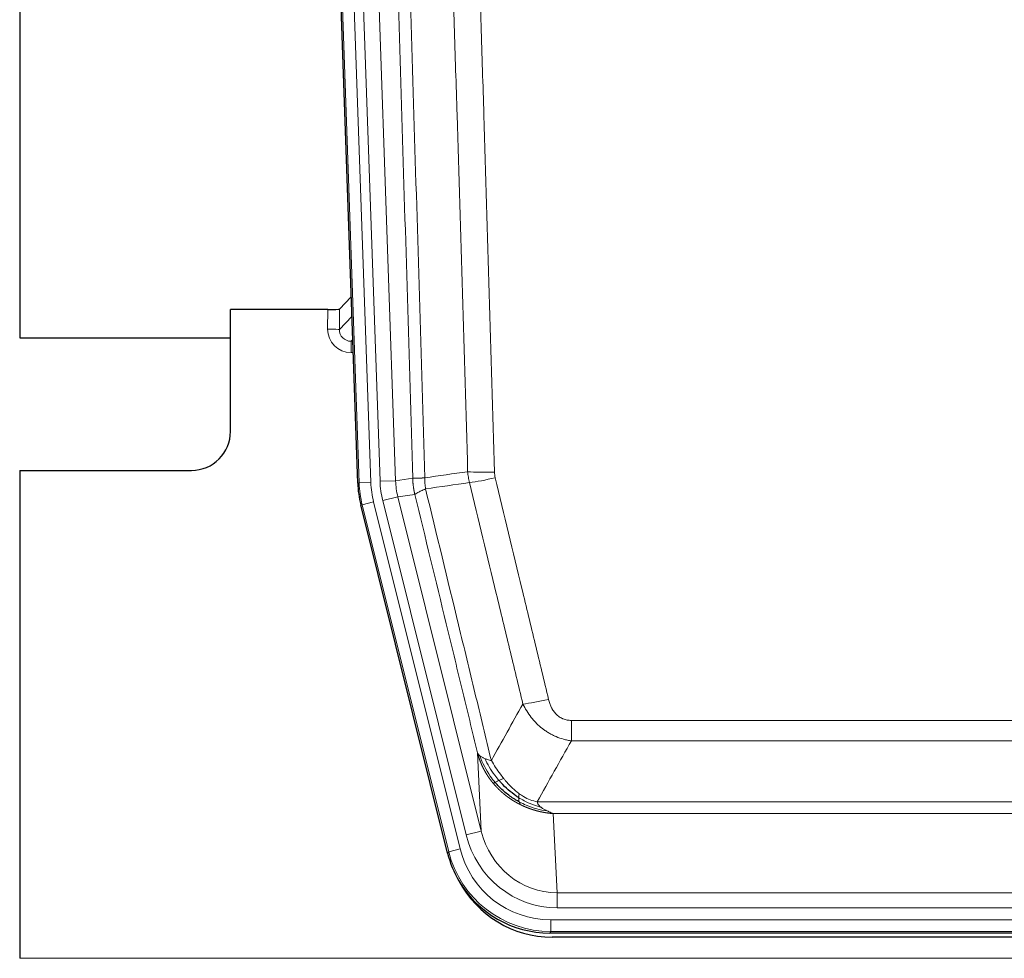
# Model space of a CAD drawing. Header units: inches. Extents: x 0 to 20790, y -12 to 14700.
# Tile 42 of 256: x 5078 to 5330, y 5106 to 5347. Entities that reach past the tile are written whole.
import ezdxf

# ---------------------------------------------------------------- set-up
doc = ezdxf.new("R2010")
doc.units = ezdxf.units.IN
doc.layers.add('1', color=7, linetype='Continuous', true_color=0xffffff)

msp = doc.modelspace()

# ---------------------------------------------------------------- linework, layer by layer
at = {"layer": '1', "color": 2, "linetype": 'Continuous', "lineweight": 25}
for p, q in [((5078.133, 5688.838), (5078.133, 5265.327)), ((5078.133, 5688.838), (5078.133, 5265.327)), ((5164.729, 5228.062), (5151.612, 5603.708)), ((5163.062, 5275.799), (5160.035, 5272.664)), ((5157.036, 5272.563), (5132.134, 5272.563)), ((5132.134, 5241.328), (5132.134, 5272.563)), ((5078.133, 5265.327), (5132.133, 5265.327)), ((5078.133, 5265.327), (5132.133, 5265.327)), ((5078.134, 5231.328), (5122.134, 5231.328)), ((5078.134, 5231.328), (5078.134, 5106.298)), ((5187.768, 5133.223), (5165.514, 5222.48)), ((5430.337, 5112.783), (5213.93, 5112.783)), ((5429.745, 5111.74), (5214.522, 5111.74))]:
    msp.add_line(p, q, dxfattribs=at)
at = {"layer": '1', "color": 110, "linetype": 'Continuous', "lineweight": 13}
for p, q in [((5165.103, 5228.115), (5151.992, 5603.558)), ((5154.986, 5603.662), (5168.097, 5228.219)), ((5157.378, 5602.72), (5170.444, 5228.549)), ((5161.37, 5602.86), (5174.436, 5228.689)), ((5157.026, 5267.516), (5157.036, 5272.563)), ((5160.035, 5272.664), (5160.024, 5267.434)), ((5160.024, 5267.434), (5163.238, 5270.762)), ((5163.444, 5264.868), (5163.017, 5264.426)), ((5163.017, 5264.426), (5163.017, 5261.506)), ((5163.017, 5264.426), (5163.46, 5264.426)), ((5163.017, 5261.506), (5163.562, 5261.506)), ((5174.436, 5228.689), (5178.813, 5229.304)), ((5164.729, 5228.062), (5165.103, 5228.115)), ((5168.097, 5228.219), (5165.103, 5228.115)), ((5170.444, 5228.549), (5174.436, 5228.689)), ((5171.142, 5223.588), (5175.017, 5224.554)), ((5179.369, 5225.166), (5175.017, 5224.554)), ((5175.017, 5224.554), (5196.369, 5138.916)), ((5165.887, 5222.533), (5165.514, 5222.48)), ((5168.794, 5223.258), (5165.887, 5222.533)), ((5188.061, 5133.598), (5165.887, 5222.533)), ((5168.794, 5223.258), (5190.968, 5134.323)), ((5192.494, 5137.95), (5171.142, 5223.588)), ((5219.462, 5167.271), (5424.805, 5167.271)), ((5219.462, 5162.029), (5219.462, 5167.271)), ((5424.805, 5162.029), (5219.462, 5162.029)), ((5196.369, 5138.916), (5195.412, 5158.971)), ((5210.731, 5146.411), (5433.536, 5146.411)), ((5214.844, 5143.381), (5215.812, 5123.102)), ((5429.424, 5143.381), (5214.844, 5143.381)), ((5192.494, 5137.95), (5196.369, 5138.916)), ((5187.768, 5133.223), (5188.061, 5133.598)), ((5190.968, 5134.323), (5188.061, 5133.598)), ((5215.812, 5123.102), (5428.455, 5123.102)), ((5215.812, 5119.238), (5215.812, 5123.102)), ((5428.455, 5119.238), (5215.812, 5119.238)), ((5214.223, 5113.158), (5214.223, 5116.154)), ((5214.223, 5116.154), (5430.044, 5116.154)), ((5214.223, 5113.158), (5213.93, 5112.783)), ((5430.044, 5113.158), (5214.223, 5113.158)), ((5078.134, 5106.298), (5566.134, 5106.298))]:
    msp.add_line(p, q, dxfattribs=at)
at = {"layer": '1', "color": 2, "linetype": 'Continuous', "lineweight": 25}
msp.add_arc((5122.134, 5241.328), 10, 270, 0, dxfattribs=at)
for centre, major_axis, ratio, start_param, end_param in [((5157.037, 5272.668), (-3, 0), 0.0349646, 1.5706703, 3.1078402), ((5191.75, 5229.014, 0), (26.774, 3.763), 0.9986144, 3.0370169, 3.2461684), ((5213.988, 5139.82, 0), (16.66, 21.323), 0.9977958, 2.4794378, 2.7643876), ((5214.548, 5138.757), (16.639, 21.297), 0.9990195, 2.7203481, 3.8043419), ((5213.988, 5139.82, 0), (16.66, 21.323), 0.9977958, 2.7643876, 3.8037475)]:
    msp.add_ellipse(centre, major_axis=major_axis, ratio=ratio, start_param=start_param, end_param=end_param, dxfattribs=at)
at = {"layer": '1', "color": 110, "linetype": 'Continuous', "lineweight": 13}
for centre, major_axis, ratio, start_param, end_param in [((5163.029, 5267.516), (-3.237, -5.067), 0.9977321, 5.2798208, 6.8506171), ((5157.026, 5267.437), (-3, 0.006), 0.0261769, 3.175273, 4.7124429), ((5163.029, 5267.437), (-1.726, -2.474), 0.9943829, 5.3201387, 6.890935), ((5199.767, 5232.008), (-9.996, -0.288), 0.1133347, 0.8101184, 1.5675278), ((5199.954, 5230.603), (-9.719, -2.353), 0.1107863, 0.7983441, 1.5439815), ((5192.115, 5229.065), (-26.766, -3.762), 0.9989218, 6.1786096, 6.387761), ((5192.115, 5229.065, 0), (23.799, 3.345), 0.9986144, 3.0370169, 3.2461684), ((5194.462, 5229.395, 0), (-23.799, -3.345), 0.9986144, 6.1786096, 6.387761), ((5194.462, 5229.395), (-19.844, -2.789), 0.9980617, 6.1786096, 6.387761), ((5213.615, 5174.028), (-9.722, -2.342), 0.1329353, 0.7958322, 1.5387903), ((5215.733, 5144.084), (1.001, -20.961), 0.9530564, 4.9157844, 6.2370968), ((5215.733, 5144.084, 0), (1.185, -24.82), 0.9658521, 4.9157844, 6.2370968), ((5214.275, 5140.187), (-16.651, -21.313), 0.9982842, 5.6210305, 6.9453401), ((5214.275, 5140.187, 0), (14.809, 18.954), 0.9977958, 2.4794378, 3.8037475)]:
    msp.add_ellipse(centre, major_axis=major_axis, ratio=ratio, start_param=start_param, end_param=end_param, dxfattribs=at)
for points, knots in [([(5178.813, 5229.304), (5178.368, 5244.714), (5177.462, 5275.559), (5176.055, 5321.901), (5175.085, 5352.844), (5174.531, 5370.264), (5174.469, 5372.2), (5174.345, 5376.071), (5174.159, 5381.879), (5173.723, 5395.433), (5173.344, 5407.054), (5173.026, 5416.74), (5172.962, 5418.678), (5172.835, 5422.552), (5172.643, 5428.365), (5172.192, 5441.926), (5171.802, 5453.551), (5171.016, 5476.8), (5169.953, 5507.798), (5168.312, 5554.295), (5167.188, 5585.294), (5166.618, 5600.793)], [0, 0, 0, 0, 0.125, 0.25, 0.375, 0.375, 0.390625, 0.390625, 0.40625, 0.4375, 0.5, 0.5, 0.515625, 0.515625, 0.53125, 0.5625, 0.625, 0.625, 0.75, 0.875, 1, 1, 1, 1]), ([(5169.673, 5602.268), (5170.245, 5586.713), (5171.372, 5555.604), (5173.017, 5508.939), (5174.084, 5477.829), (5174.872, 5454.496), (5175.263, 5442.83), (5175.715, 5429.219), (5175.907, 5423.386), (5176.035, 5419.497), (5176.099, 5417.553), (5176.418, 5407.831), (5176.798, 5396.168), (5177.236, 5382.565), (5177.422, 5376.736), (5177.546, 5372.851), (5177.608, 5370.908), (5178.164, 5353.425), (5179.137, 5322.369), (5180.548, 5275.858), (5181.456, 5244.901), (5181.902, 5229.434)], [0, 0, 0, 0, 0.125, 0.25, 0.375, 0.375, 0.4375, 0.46875, 0.484375, 0.484375, 0.5, 0.5, 0.5625, 0.59375, 0.609375, 0.609375, 0.625, 0.625, 0.75, 0.875, 1, 1, 1, 1]), ([(5192.899, 5230.989), (5192.461, 5246.208), (5191.569, 5276.67), (5190.647, 5307.18), (5189.944, 5330.08), (5189.708, 5337.716), (5189.232, 5352.995), (5188.992, 5360.637), (5188.265, 5383.572), (5187.773, 5398.87), (5187.149, 5417.999), (5187.024, 5421.825), (5186.772, 5429.477), (5186.393, 5440.955), (5186.01, 5452.433), (5185.239, 5475.39), (5184.195, 5505.999), (5182.585, 5551.913), (5181.483, 5582.524), (5180.925, 5597.829)], [0, 0, 0, 0, 0.125, 0.25, 0.25, 0.3125, 0.3125, 0.375, 0.375, 0.5, 0.5, 0.53125, 0.53125, 0.5625, 0.625, 0.625, 0.75, 0.875, 1, 1, 1, 1]), ([(5187.808, 5598.173), (5188.366, 5582.848), (5189.466, 5552.199), (5191.074, 5506.228), (5192.116, 5475.581), (5192.887, 5452.596), (5193.269, 5441.103), (5193.648, 5429.611), (5193.899, 5421.949), (5194.024, 5418.118), (5194.648, 5398.965), (5195.139, 5383.649), (5195.864, 5360.684), (5196.104, 5353.033), (5196.58, 5337.735), (5196.816, 5330.089), (5197.518, 5307.16), (5198.439, 5276.613), (5199.329, 5246.113), (5199.767, 5230.875)], [0, 0, 0, 0, 0.125, 0.25, 0.375, 0.375, 0.4375, 0.46875, 0.46875, 0.5, 0.5, 0.625, 0.625, 0.6875, 0.6875, 0.75, 0.75, 0.875, 1, 1, 1, 1]), ([(5178.813, 5229.304), (5178.814, 5229.304), (5178.816, 5229.304), (5178.819, 5229.303), (5178.822, 5229.303), (5178.826, 5229.303), (5178.829, 5229.302), (5178.833, 5229.302), (5178.838, 5229.302), (5178.842, 5229.301), (5178.847, 5229.301), (5178.852, 5229.301), (5178.858, 5229.301), (5178.863, 5229.3), (5178.869, 5229.3), (5178.875, 5229.3), (5178.882, 5229.3), (5178.888, 5229.3), (5178.895, 5229.299), (5178.902, 5229.299), (5178.909, 5229.299), (5178.917, 5229.299), (5178.925, 5229.299), (5178.933, 5229.298), (5178.941, 5229.298), (5178.95, 5229.298), (5178.959, 5229.298), (5178.968, 5229.298), (5178.977, 5229.298), (5178.987, 5229.298), (5178.997, 5229.297), (5179.007, 5229.297), (5179.017, 5229.297), (5179.028, 5229.297), (5179.039, 5229.297), (5179.05, 5229.297), (5179.061, 5229.297), (5179.073, 5229.297), (5179.085, 5229.297), (5179.097, 5229.297), (5179.109, 5229.297), (5179.122, 5229.297), (5179.135, 5229.297), (5179.148, 5229.297), (5179.161, 5229.297), (5179.175, 5229.297), (5179.189, 5229.297), (5179.203, 5229.297), (5179.217, 5229.297), (5179.232, 5229.297), (5179.247, 5229.297), (5179.262, 5229.298), (5179.277, 5229.298), (5179.293, 5229.298), (5179.308, 5229.298), (5179.324, 5229.298), (5179.341, 5229.298), (5179.357, 5229.298), (5179.374, 5229.299), (5179.391, 5229.299), (5179.408, 5229.299), (5179.426, 5229.299), (5179.443, 5229.3), (5179.461, 5229.3), (5179.479, 5229.3), (5179.498, 5229.3), (5179.517, 5229.301), (5179.535, 5229.301), (5179.555, 5229.301), (5179.574, 5229.302), (5179.594, 5229.302), (5179.613, 5229.303), (5179.633, 5229.303), (5179.654, 5229.303), (5179.674, 5229.304), (5179.695, 5229.304), (5179.722, 5229.305), (5179.756, 5229.306), (5179.797, 5229.307), (5179.838, 5229.308), (5179.881, 5229.309), (5179.924, 5229.31), (5179.968, 5229.312), (5180.013, 5229.313), (5180.059, 5229.315), (5180.105, 5229.317), (5180.152, 5229.319), (5180.2, 5229.321), (5180.249, 5229.323), (5180.298, 5229.325), (5180.348, 5229.328), (5180.399, 5229.33), (5180.451, 5229.333), (5180.503, 5229.336), (5180.556, 5229.339), (5180.61, 5229.342), (5180.665, 5229.345), (5180.72, 5229.348), (5180.776, 5229.351), (5180.833, 5229.355), (5180.891, 5229.359), (5180.949, 5229.362), (5181.008, 5229.366), (5181.067, 5229.37), (5181.128, 5229.374), (5181.189, 5229.379), (5181.25, 5229.383), (5181.312, 5229.388), (5181.375, 5229.392), (5181.439, 5229.397), (5181.503, 5229.402), (5181.568, 5229.407), (5181.634, 5229.412), (5181.7, 5229.418), (5181.767, 5229.423), (5181.834, 5229.429), (5181.88, 5229.432), (5181.902, 5229.434)], [0, 0, 0, 0, 0.0066687, 0.0133374, 0.0200061, 0.0266746, 0.0333432, 0.0400116, 0.0466801, 0.0533484, 0.0600168, 0.066685, 0.0733532, 0.0800214, 0.0866895, 0.0933575, 0.1000255, 0.1066935, 0.1133614, 0.1200292, 0.126697, 0.1333647, 0.1400324, 0.1467001, 0.1533676, 0.1600352, 0.1667026, 0.1733701, 0.1800374, 0.1867047, 0.193372, 0.2000392, 0.2067064, 0.2133735, 0.2200405, 0.2267075, 0.2333745, 0.2400414, 0.2467082, 0.253375, 0.2600418, 0.2667085, 0.2733751, 0.2800417, 0.2867082, 0.2933747, 0.3000412, 0.3067075, 0.3133739, 0.3200401, 0.3267064, 0.3333725, 0.3400387, 0.3467047, 0.3533708, 0.3600367, 0.3667026, 0.3733685, 0.3800343, 0.3867001, 0.3933658, 0.4000315, 0.4066971, 0.4133626, 0.4200281, 0.4266936, 0.433359, 0.4400243, 0.4466896, 0.4533549, 0.4600201, 0.4666852, 0.4733503, 0.4800154, 0.4866804, 0.4933453, 0.5000102, 0.5125098, 0.5250093, 0.5375088, 0.5500082, 0.5625077, 0.5750071, 0.5875066, 0.600006, 0.6125054, 0.6250049, 0.6375043, 0.6500037, 0.6625032, 0.6750026, 0.6875021, 0.7000016, 0.7125011, 0.7250006, 0.7375001, 0.7499997, 0.7624993, 0.7749989, 0.7874985, 0.7999982, 0.812498, 0.8249977, 0.8374975, 0.8499974, 0.8624973, 0.8749972, 0.8874972, 0.8999973, 0.9124974, 0.9249976, 0.9374978, 0.9499981, 0.9624985, 0.9749989, 0.9874994, 1, 1, 1, 1]), ([(5179.369, 5225.166), (5179.364, 5225.186), (5179.354, 5225.229), (5179.339, 5225.293), (5179.324, 5225.358), (5179.308, 5225.425), (5179.293, 5225.493), (5179.278, 5225.562), (5179.262, 5225.632), (5179.247, 5225.704), (5179.232, 5225.777), (5179.216, 5225.851), (5179.201, 5225.927), (5179.185, 5226.004), (5179.17, 5226.082), (5179.155, 5226.162), (5179.14, 5226.243), (5179.125, 5226.325), (5179.11, 5226.408), (5179.095, 5226.493), (5179.081, 5226.579), (5179.066, 5226.666), (5179.052, 5226.755), (5179.038, 5226.845), (5179.024, 5226.936), (5179.01, 5227.029), (5178.997, 5227.123), (5178.976, 5227.274), (5178.95, 5227.476), (5178.922, 5227.722), (5178.898, 5227.952), (5178.879, 5228.163), (5178.863, 5228.356), (5178.85, 5228.532), (5178.84, 5228.689), (5178.832, 5228.829), (5178.826, 5228.95), (5178.822, 5229.053), (5178.818, 5229.138), (5178.816, 5229.205), (5178.814, 5229.254), (5178.813, 5229.285), (5178.813, 5229.3), (5178.813, 5229.304)], [0, 0, 0, 0, 0.0155037, 0.0313049, 0.0474035, 0.0637997, 0.0804935, 0.097485, 0.1147743, 0.1323613, 0.1502462, 0.1684289, 0.1869096, 0.2056883, 0.224765, 0.2441397, 0.2638126, 0.2837835, 0.3040527, 0.32462, 0.3454856, 0.3666494, 0.3881116, 0.409872, 0.4319308, 0.454288, 0.4769435, 0.4998975, 0.5635611, 0.6228928, 0.6778927, 0.7285606, 0.7748966, 0.8169007, 0.8545729, 0.8879131, 0.9169214, 0.9415977, 0.9619421, 0.9779545, 0.989635, 0.9969835, 1, 1, 1, 1]), ([(5182.114, 5226.6), (5182.039, 5227.066), (5181.997, 5227.536), (5181.939, 5228.481), (5181.923, 5228.957), (5181.902, 5229.434)], [0, 0, 0, 0, 0.5, 0.5, 1, 1, 1, 1]), ([(5199.954, 5229.463), (5199.898, 5229.695), (5199.855, 5229.929), (5199.792, 5230.399), (5199.774, 5230.636), (5199.767, 5230.875)], [0, 0, 0, 0, 0.5, 0.5, 1, 1, 1, 1]), ([(5199.954, 5229.463), (5202.24, 5219.985), (5204.521, 5210.512), (5207.936, 5196.311), (5209.074, 5191.579), (5211.346, 5182.118), (5212.481, 5177.389), (5213.615, 5172.661)], [0, 0, 0, 0, 0.5, 0.5, 0.75, 0.75, 1, 1, 1, 1]), ([(5207.035, 5171.466), (5205.9, 5176.187), (5204.763, 5180.91), (5202.488, 5190.358), (5201.349, 5195.083), (5197.93, 5209.265), (5195.646, 5218.724), (5193.358, 5228.189)], [0, 0, 0, 0, 0.25, 0.25, 0.5, 0.5, 1, 1, 1, 1]), ([(5179.369, 5225.166), (5179.391, 5225.217), (5179.468, 5225.283), (5179.732, 5225.45), (5179.918, 5225.55), (5180.389, 5225.787), (5180.674, 5225.923), (5181.333, 5226.234), (5181.706, 5226.408), (5182.114, 5226.6)], [0, 0, 0, 0, 0.25, 0.25, 0.5, 0.5, 0.75, 0.75, 1, 1, 1, 1]), ([(5195.412, 5158.971), (5194.081, 5164.479), (5192.749, 5169.989), (5190.081, 5181.013), (5188.745, 5186.528), (5184.735, 5203.077), (5182.055, 5214.117), (5179.369, 5225.166)], [0, 0, 0, 0, 0.25, 0.25, 0.5, 0.5, 1, 1, 1, 1]), ([(5182.114, 5226.6), (5184.937, 5214.975), (5187.752, 5203.359), (5191.966, 5185.948), (5193.369, 5180.146), (5196.171, 5168.548), (5197.57, 5162.752), (5198.968, 5156.957)], [0, 0, 0, 0, 0.5, 0.5, 0.75, 0.75, 1, 1, 1, 1]), ([(5219.462, 5162.029), (5219.128, 5162.078), (5218.794, 5162.137), (5218.131, 5162.276), (5217.803, 5162.356), (5216.827, 5162.626), (5216.19, 5162.848), (5215.487, 5163.145), (5215.409, 5163.179), (5215.254, 5163.248), (5215.176, 5163.283), (5214.945, 5163.39), (5214.792, 5163.463), (5214.337, 5163.692), (5213.742, 5164.015), (5213.17, 5164.377), (5212.748, 5164.662), (5212.54, 5164.808), (5212.334, 5164.96), (5212.198, 5165.062), (5212.13, 5165.114), (5211.525, 5165.583), (5211.017, 5166.031), (5210.297, 5166.748), (5210.065, 5166.994), (5209.726, 5167.374), (5209.615, 5167.503), (5209.397, 5167.763), (5209.289, 5167.895), (5208.762, 5168.562), (5208.374, 5169.117), (5207.659, 5170.263), (5207.333, 5170.856), (5207.035, 5171.466)], [0, 0, 0, 0, 0.0625, 0.0625, 0.125, 0.125, 0.25, 0.25, 0.265625, 0.265625, 0.28125, 0.28125, 0.3125, 0.3125, 0.375, 0.4375, 0.4375, 0.46875, 0.484375, 0.484375, 0.5, 0.5, 0.625, 0.625, 0.6875, 0.6875, 0.71875, 0.71875, 0.75, 0.75, 0.875, 0.875, 1, 1, 1, 1]), ([(5219.462, 5167.271), (5219.28, 5167.271), (5219.097, 5167.278), (5218.734, 5167.31), (5218.554, 5167.334), (5218.198, 5167.399), (5218.023, 5167.44), (5217.676, 5167.54), (5217.505, 5167.599), (5217.294, 5167.684), (5217.252, 5167.702), (5217.169, 5167.738), (5217.044, 5167.795), (5216.923, 5167.856), (5216.684, 5167.983), (5216.376, 5168.169), (5216.089, 5168.387), (5215.916, 5168.532), (5215.881, 5168.561), (5215.813, 5168.621), (5215.78, 5168.652), (5215.68, 5168.744), (5215.615, 5168.808), (5215.425, 5169.001), (5215.306, 5169.135), (5215.079, 5169.412), (5214.972, 5169.556), (5214.769, 5169.851), (5214.674, 5170.003), (5214.561, 5170.198), (5214.539, 5170.237), (5214.495, 5170.316), (5214.473, 5170.356), (5214.409, 5170.475), (5214.368, 5170.556), (5214.25, 5170.798), (5214.176, 5170.961), (5214.039, 5171.292), (5213.976, 5171.46), (5213.799, 5171.966), (5213.699, 5172.311), (5213.615, 5172.661)], [0, 0, 0, 0, 0.0625, 0.0625, 0.125, 0.125, 0.1875, 0.1875, 0.25, 0.25, 0.265625, 0.265625, 0.28125, 0.3125, 0.3125, 0.375, 0.4375, 0.4375, 0.453125, 0.453125, 0.46875, 0.46875, 0.5, 0.5, 0.5625, 0.5625, 0.625, 0.625, 0.6875, 0.6875, 0.703125, 0.703125, 0.71875, 0.71875, 0.75, 0.75, 0.8125, 0.8125, 0.875, 0.875, 1, 1, 1, 1]), ([(5199.443, 5151.145), (5199.432, 5151.159), (5199.409, 5151.186), (5199.374, 5151.229), (5199.338, 5151.272), (5199.302, 5151.316), (5199.266, 5151.36), (5199.23, 5151.405), (5199.193, 5151.451), (5199.155, 5151.498), (5199.118, 5151.545), (5199.08, 5151.594), (5199.041, 5151.642), (5199.002, 5151.692), (5198.963, 5151.743), (5198.924, 5151.794), (5198.884, 5151.846), (5198.844, 5151.899), (5198.803, 5151.952), (5198.763, 5152.006), (5198.722, 5152.061), (5198.68, 5152.117), (5198.639, 5152.174), (5198.597, 5152.232), (5198.555, 5152.29), (5198.512, 5152.349), (5198.47, 5152.409), (5198.427, 5152.469), (5198.383, 5152.531), (5198.34, 5152.593), (5198.296, 5152.657), (5198.252, 5152.721), (5198.208, 5152.785), (5198.164, 5152.851), (5198.12, 5152.918), (5198.075, 5152.985), (5198.03, 5153.053), (5197.985, 5153.122), (5197.94, 5153.192), (5197.895, 5153.263), (5197.849, 5153.335), (5197.804, 5153.407), (5197.758, 5153.481), (5197.713, 5153.555), (5197.667, 5153.63), (5197.621, 5153.707), (5197.575, 5153.784), (5197.529, 5153.861), (5197.483, 5153.94), (5197.436, 5154.02), (5197.39, 5154.101), (5197.344, 5154.182), (5197.298, 5154.265), (5197.251, 5154.348), (5197.205, 5154.432), (5197.159, 5154.517), (5197.113, 5154.604), (5197.067, 5154.691), (5197.021, 5154.779), (5196.975, 5154.868), (5196.929, 5154.958), (5196.883, 5155.048), (5196.837, 5155.14), (5196.792, 5155.233), (5196.746, 5155.327), (5196.701, 5155.421), (5196.656, 5155.517), (5196.611, 5155.614), (5196.566, 5155.711), (5196.521, 5155.81), (5196.477, 5155.909), (5196.433, 5156.01), (5196.389, 5156.112), (5196.345, 5156.214), (5196.302, 5156.317), (5196.259, 5156.422), (5196.216, 5156.527), (5196.173, 5156.634), (5196.131, 5156.741), (5196.089, 5156.85), (5196.048, 5156.959), (5196.007, 5157.069), (5195.966, 5157.181), (5195.926, 5157.293), (5195.886, 5157.407), (5195.846, 5157.521), (5195.807, 5157.636), (5195.769, 5157.753), (5195.73, 5157.87), (5195.693, 5157.988), (5195.656, 5158.108), (5195.619, 5158.228), (5195.583, 5158.35), (5195.548, 5158.472), (5195.513, 5158.595), (5195.478, 5158.72), (5195.445, 5158.845), (5195.423, 5158.929), (5195.412, 5158.971)], [0, 0, 0, 0, 0.0060657, 0.012223, 0.0184718, 0.0248123, 0.0312443, 0.0377679, 0.0443831, 0.0510899, 0.0578883, 0.0647782, 0.0717598, 0.0788329, 0.0859977, 0.093254, 0.1006019, 0.1080414, 0.1155725, 0.1231952, 0.1309095, 0.1387154, 0.1466129, 0.1546019, 0.1626826, 0.1708549, 0.1791188, 0.1874742, 0.1959213, 0.20446, 0.2130903, 0.2218121, 0.2306256, 0.2395307, 0.2485274, 0.2576156, 0.2667955, 0.276067, 0.2854301, 0.2948848, 0.3044311, 0.314069, 0.3237985, 0.3336196, 0.3435324, 0.3535367, 0.3636326, 0.3738202, 0.3840993, 0.3944701, 0.4049324, 0.4154864, 0.426132, 0.4368691, 0.4476979, 0.4586183, 0.4696303, 0.480734, 0.4919292, 0.503216, 0.5145945, 0.5260645, 0.5376262, 0.5492795, 0.5610244, 0.5728609, 0.584789, 0.5968087, 0.60892, 0.621123, 0.6334175, 0.6458037, 0.6582815, 0.6708509, 0.6835119, 0.6962645, 0.7091087, 0.7220445, 0.735072, 0.748191, 0.7614017, 0.774704, 0.7880979, 0.8015834, 0.8151605, 0.8288293, 0.8425896, 0.8564416, 0.8703852, 0.8844204, 0.8985472, 0.9127656, 0.9270756, 0.9414773, 0.9559705, 0.9705554, 0.9852319, 1, 1, 1, 1]), ([(5195.412, 5158.971), (5195.469, 5158.828), (5195.551, 5158.691), (5195.764, 5158.43), (5195.896, 5158.306), (5196.051, 5158.188)], [0, 0, 0, 0, 0.5, 0.5, 1, 1, 1, 1]), ([(5199.934, 5151.375), (5199.499, 5151.885), (5199.089, 5152.415), (5197.559, 5154.597), (5196.663, 5156.376), (5196.051, 5158.188)], [0, 0, 0, 0, 0.25, 0.25, 1, 1, 1, 1]), ([(5196.051, 5158.188), (5196.207, 5158.063), (5196.387, 5157.944), (5196.791, 5157.72), (5197.016, 5157.615), (5197.261, 5157.517)], [0, 0, 0, 0, 0.5, 0.5, 1, 1, 1, 1]), ([(5200.919, 5151.902), (5200.548, 5152.333), (5200.191, 5152.778), (5198.831, 5154.597), (5197.96, 5156.051), (5197.261, 5157.517)], [0, 0, 0, 0, 0.25, 0.25, 1, 1, 1, 1]), ([(5197.261, 5157.517), (5197.507, 5157.41), (5197.774, 5157.31), (5198.344, 5157.124), (5198.648, 5157.037), (5198.968, 5156.957)], [0, 0, 0, 0, 0.5, 0.5, 1, 1, 1, 1]), ([(5202.144, 5152.351), (5201.845, 5152.721), (5201.554, 5153.098), (5200.428, 5154.628), (5199.661, 5155.817), (5198.968, 5156.957)], [0, 0, 0, 0, 0.25, 0.25, 1, 1, 1, 1]), ([(5199.443, 5151.145), (5199.479, 5151.151), (5199.522, 5151.165), (5199.627, 5151.211), (5199.69, 5151.242), (5199.816, 5151.31), (5199.872, 5151.34), (5199.934, 5151.375)], [0, 0, 0, 0, 0.375, 0.375, 0.75, 0.75, 1, 1, 1, 1]), ([(5206.446, 5145.662), (5206.424, 5145.673), (5206.38, 5145.695), (5206.314, 5145.728), (5206.248, 5145.761), (5206.182, 5145.794), (5206.116, 5145.828), (5206.05, 5145.862), (5205.984, 5145.897), (5205.918, 5145.931), (5205.851, 5145.966), (5205.785, 5146.002), (5205.718, 5146.038), (5205.652, 5146.074), (5205.585, 5146.11), (5205.519, 5146.147), (5205.452, 5146.184), (5205.385, 5146.221), (5205.319, 5146.259), (5205.252, 5146.297), (5205.185, 5146.335), (5205.118, 5146.374), (5205.051, 5146.413), (5204.984, 5146.452), (5204.918, 5146.492), (5204.851, 5146.532), (5204.784, 5146.572), (5204.717, 5146.613), (5204.65, 5146.654), (5204.582, 5146.695), (5204.515, 5146.737), (5204.448, 5146.779), (5204.381, 5146.821), (5204.314, 5146.864), (5204.247, 5146.907), (5204.18, 5146.95), (5204.113, 5146.994), (5204.046, 5147.038), (5203.979, 5147.083), (5203.912, 5147.128), (5203.844, 5147.173), (5203.777, 5147.218), (5203.71, 5147.264), (5203.643, 5147.311), (5203.576, 5147.357), (5203.509, 5147.404), (5203.442, 5147.452), (5203.375, 5147.499), (5203.308, 5147.548), (5203.241, 5147.596), (5203.174, 5147.645), (5203.108, 5147.694), (5203.041, 5147.744), (5202.974, 5147.794), (5202.907, 5147.844), (5202.84, 5147.895), (5202.774, 5147.946), (5202.707, 5147.997), (5202.641, 5148.049), (5202.574, 5148.101), (5202.508, 5148.154), (5202.441, 5148.207), (5202.375, 5148.26), (5202.309, 5148.314), (5202.243, 5148.368), (5202.177, 5148.423), (5202.11, 5148.478), (5202.045, 5148.533), (5201.979, 5148.589), (5201.913, 5148.645), (5201.847, 5148.701), (5201.782, 5148.758), (5201.716, 5148.815), (5201.651, 5148.873), (5201.585, 5148.931), (5201.52, 5148.99), (5201.455, 5149.048), (5201.39, 5149.108), (5201.325, 5149.167), (5201.26, 5149.227), (5201.195, 5149.288), (5201.131, 5149.349), (5201.066, 5149.41), (5201.002, 5149.472), (5200.938, 5149.534), (5200.874, 5149.596), (5200.81, 5149.659), (5200.746, 5149.722), (5200.682, 5149.786), (5200.619, 5149.85), (5200.555, 5149.914), (5200.492, 5149.979), (5200.429, 5150.044), (5200.366, 5150.11), (5200.303, 5150.176), (5200.241, 5150.243), (5200.178, 5150.31), (5200.116, 5150.377), (5200.054, 5150.445), (5199.992, 5150.513), (5199.93, 5150.581), (5199.869, 5150.65), (5199.807, 5150.72), (5199.746, 5150.79), (5199.685, 5150.86), (5199.624, 5150.93), (5199.564, 5151.001), (5199.503, 5151.073), (5199.463, 5151.121), (5199.443, 5151.145)], [0, 0, 0, 0, 0.0082024, 0.0164263, 0.0246716, 0.0329384, 0.0412265, 0.0495362, 0.0578672, 0.0662198, 0.0745938, 0.0829892, 0.0914062, 0.0998446, 0.1083045, 0.1167859, 0.1252887, 0.1338131, 0.1423589, 0.1509263, 0.1595151, 0.1681255, 0.1767574, 0.1854108, 0.1940858, 0.2027822, 0.2115002, 0.2202398, 0.2290008, 0.2377835, 0.2465876, 0.2554134, 0.2642606, 0.2731295, 0.2820199, 0.2909319, 0.2998654, 0.3088206, 0.3177973, 0.3267956, 0.3358154, 0.3448569, 0.35392, 0.3630047, 0.3721109, 0.3812388, 0.3903883, 0.3995594, 0.4087522, 0.4179665, 0.4272025, 0.4364601, 0.4457393, 0.4550402, 0.4643627, 0.4737069, 0.4830727, 0.4924601, 0.5018692, 0.5113, 0.5207524, 0.5302265, 0.5397222, 0.5492397, 0.5587788, 0.5683395, 0.577922, 0.5875261, 0.5971519, 0.6067994, 0.6164686, 0.6261595, 0.6358721, 0.6456064, 0.6553624, 0.6651401, 0.6749395, 0.6847606, 0.6946034, 0.704468, 0.7143542, 0.7242622, 0.734192, 0.7441434, 0.7541166, 0.7641115, 0.7741282, 0.7841666, 0.7942268, 0.8043087, 0.8144123, 0.8245377, 0.8346848, 0.8448538, 0.8550444, 0.8652568, 0.875491, 0.885747, 0.8960247, 0.9063242, 0.9166455, 0.9269886, 0.9373534, 0.9477401, 0.9581485, 0.9685787, 0.9790306, 0.9895044, 1, 1, 1, 1]), ([(5199.934, 5151.375), (5199.964, 5151.392), (5199.997, 5151.41), (5200.131, 5151.485), (5200.244, 5151.548), (5200.494, 5151.683), (5200.63, 5151.756), (5200.821, 5151.853), (5200.87, 5151.878), (5200.919, 5151.902)], [0, 0, 0, 0, 0.125, 0.125, 0.5, 0.5, 0.875, 0.875, 1, 1, 1, 1]), ([(5200.919, 5151.902), (5201.018, 5151.95), (5201.119, 5151.998), (5201.376, 5152.112), (5201.534, 5152.176), (5201.844, 5152.282), (5201.998, 5152.325), (5202.144, 5152.351)], [0, 0, 0, 0, 0.25, 0.25, 0.625, 0.625, 1, 1, 1, 1]), ([(5206.113, 5148.472), (5205.933, 5148.603), (5205.754, 5148.738), (5205.047, 5149.297), (5204.532, 5149.756), (5203.538, 5150.737), (5203.059, 5151.259), (5202.445, 5151.982), (5202.293, 5152.165), (5202.144, 5152.351)], [0, 0, 0, 0, 0.125, 0.125, 0.5, 0.5, 0.875, 0.875, 1, 1, 1, 1]), ([(5205.963, 5147.49), (5205.961, 5147.588), (5205.963, 5147.685), (5205.976, 5147.92), (5205.992, 5148.054), (5206.04, 5148.29), (5206.073, 5148.393), (5206.113, 5148.472)], [0, 0, 0, 0, 0.25, 0.25, 0.625, 0.625, 1, 1, 1, 1]), ([(5210.731, 5146.411), (5209.511, 5146.624), (5208.334, 5147.089), (5206.841, 5147.969), (5206.473, 5148.211), (5206.113, 5148.472)], [0, 0, 0, 0, 0.75, 0.75, 1, 1, 1, 1]), ([(5206.131, 5146.374), (5206.119, 5146.415), (5206.108, 5146.456), (5206.063, 5146.625), (5206.034, 5146.761), (5205.99, 5147.046), (5205.975, 5147.194), (5205.965, 5147.392), (5205.964, 5147.441), (5205.963, 5147.49)], [0, 0, 0, 0, 0.125, 0.125, 0.5, 0.5, 0.875, 0.875, 1, 1, 1, 1]), ([(5211.602, 5145.072), (5210.191, 5145.393), (5208.755, 5145.933), (5206.884, 5146.927), (5206.42, 5147.198), (5205.963, 5147.49)], [0, 0, 0, 0, 0.75, 0.75, 1, 1, 1, 1]), ([(5206.446, 5145.662), (5206.413, 5145.721), (5206.374, 5145.79), (5206.292, 5145.951), (5206.249, 5146.044), (5206.182, 5146.219), (5206.156, 5146.294), (5206.131, 5146.374)], [0, 0, 0, 0, 0.375, 0.375, 0.75, 0.75, 1, 1, 1, 1]), ([(5213.273, 5144.072), (5211.5, 5144.295), (5209.671, 5144.778), (5207.297, 5145.783), (5206.709, 5146.064), (5206.131, 5146.374)], [0, 0, 0, 0, 0.75, 0.75, 1, 1, 1, 1]), ([(5211.602, 5145.072), (5211.483, 5145.169), (5211.373, 5145.269), (5211.125, 5145.528), (5211, 5145.692), (5210.813, 5146.037), (5210.752, 5146.219), (5210.731, 5146.411)], [0, 0, 0, 0, 0.25, 0.25, 0.625, 0.625, 1, 1, 1, 1]), ([(5214.844, 5143.381), (5214.822, 5143.382), (5214.777, 5143.386), (5214.711, 5143.391), (5214.644, 5143.397), (5214.578, 5143.402), (5214.511, 5143.408), (5214.444, 5143.414), (5214.377, 5143.421), (5214.31, 5143.427), (5214.243, 5143.434), (5214.176, 5143.441), (5214.108, 5143.448), (5214.041, 5143.455), (5213.973, 5143.463), (5213.905, 5143.471), (5213.838, 5143.479), (5213.77, 5143.487), (5213.702, 5143.495), (5213.634, 5143.504), (5213.566, 5143.513), (5213.497, 5143.522), (5213.429, 5143.531), (5213.36, 5143.541), (5213.292, 5143.55), (5213.223, 5143.56), (5213.154, 5143.571), (5213.086, 5143.581), (5213.017, 5143.592), (5212.948, 5143.602), (5212.879, 5143.614), (5212.81, 5143.625), (5212.74, 5143.636), (5212.671, 5143.648), (5212.602, 5143.66), (5212.532, 5143.672), (5212.462, 5143.685), (5212.393, 5143.697), (5212.323, 5143.71), (5212.253, 5143.724), (5212.183, 5143.737), (5212.113, 5143.751), (5212.043, 5143.765), (5211.973, 5143.779), (5211.903, 5143.793), (5211.833, 5143.808), (5211.762, 5143.822), (5211.692, 5143.838), (5211.621, 5143.853), (5211.551, 5143.868), (5211.48, 5143.884), (5211.41, 5143.9), (5211.339, 5143.917), (5211.268, 5143.933), (5211.197, 5143.95), (5211.126, 5143.967), (5211.055, 5143.985), (5210.984, 5144.002), (5210.913, 5144.02), (5210.842, 5144.038), (5210.771, 5144.056), (5210.7, 5144.075), (5210.628, 5144.094), (5210.557, 5144.113), (5210.485, 5144.132), (5210.414, 5144.152), (5210.342, 5144.172), (5210.271, 5144.192), (5210.199, 5144.213), (5210.128, 5144.233), (5210.056, 5144.254), (5209.984, 5144.276), (5209.912, 5144.297), (5209.841, 5144.319), (5209.769, 5144.341), (5209.697, 5144.363), (5209.625, 5144.386), (5209.553, 5144.409), (5209.481, 5144.432), (5209.409, 5144.455), (5209.337, 5144.479), (5209.265, 5144.503), (5209.193, 5144.527), (5209.121, 5144.552), (5209.048, 5144.577), (5208.976, 5144.602), (5208.904, 5144.627), (5208.832, 5144.653), (5208.759, 5144.679), (5208.687, 5144.705), (5208.615, 5144.731), (5208.543, 5144.758), (5208.47, 5144.785), (5208.398, 5144.812), (5208.326, 5144.84), (5208.253, 5144.868), (5208.181, 5144.896), (5208.109, 5144.925), (5208.036, 5144.953), (5207.964, 5144.983), (5207.891, 5145.012), (5207.819, 5145.042), (5207.747, 5145.072), (5207.674, 5145.102), (5207.602, 5145.132), (5207.53, 5145.163), (5207.457, 5145.194), (5207.385, 5145.226), (5207.313, 5145.258), (5207.24, 5145.29), (5207.168, 5145.322), (5207.096, 5145.355), (5207.023, 5145.388), (5206.951, 5145.421), (5206.879, 5145.454), (5206.807, 5145.488), (5206.735, 5145.522), (5206.662, 5145.557), (5206.59, 5145.592), (5206.518, 5145.627), (5206.47, 5145.65), (5206.446, 5145.662)], [0, 0, 0, 0, 0.007775, 0.0155603, 0.0233558, 0.0311618, 0.038978, 0.0468046, 0.0546416, 0.0624889, 0.0703466, 0.0782147, 0.0860931, 0.093982, 0.1018813, 0.109791, 0.1177112, 0.1256417, 0.1335828, 0.1415343, 0.1494962, 0.1574687, 0.1654516, 0.173445, 0.1814489, 0.1894634, 0.1974883, 0.2055238, 0.2135699, 0.2216264, 0.2296936, 0.2377713, 0.2458596, 0.2539585, 0.2620679, 0.270188, 0.2783187, 0.28646, 0.2946119, 0.3027745, 0.3109477, 0.3191316, 0.3273261, 0.3355314, 0.3437472, 0.3519738, 0.3602111, 0.3684591, 0.3767178, 0.3849872, 0.3932673, 0.4015582, 0.4098598, 0.4181722, 0.4264954, 0.4348293, 0.443174, 0.4515295, 0.4598958, 0.4682728, 0.4766607, 0.4850594, 0.493469, 0.5018893, 0.5103206, 0.5187626, 0.5272155, 0.5356793, 0.544154, 0.5526395, 0.561136, 0.5696433, 0.5781615, 0.5866906, 0.5952307, 0.6037817, 0.6123436, 0.6209165, 0.6295003, 0.638095, 0.6467007, 0.6553174, 0.6639451, 0.6725838, 0.6812334, 0.6898941, 0.6985657, 0.7072484, 0.7159421, 0.7246468, 0.7333625, 0.7420893, 0.7508272, 0.759576, 0.768336, 0.777107, 0.7858891, 0.7946823, 0.8034866, 0.812302, 0.8211284, 0.829966, 0.8388147, 0.8476746, 0.8565455, 0.8654276, 0.8743209, 0.8832252, 0.8921408, 0.9010675, 0.9100054, 0.9189544, 0.9279147, 0.9368861, 0.9458688, 0.9548626, 0.9638676, 0.9728839, 0.9819114, 0.9909501, 1, 1, 1, 1]), ([(5213.273, 5144.072), (5213.199, 5144.107), (5213.125, 5144.144), (5212.829, 5144.291), (5212.607, 5144.409), (5212.18, 5144.658), (5211.975, 5144.79), (5211.722, 5144.977), (5211.661, 5145.024), (5211.602, 5145.072)], [0, 0, 0, 0, 0.125, 0.125, 0.5, 0.5, 0.875, 0.875, 1, 1, 1, 1]), ([(5214.844, 5143.381), (5214.691, 5143.447), (5214.515, 5143.521), (5214.132, 5143.684), (5213.925, 5143.773), (5213.567, 5143.934), (5213.42, 5144.002), (5213.273, 5144.072)], [0, 0, 0, 0, 0.375, 0.375, 0.75, 0.75, 1, 1, 1, 1])]:
    msp.add_open_spline(points, degree=3, knots=knots, dxfattribs=at)
for points in [[(5181.902, 5229.434), (5185.567, 5229.955), (5189.233, 5230.473), (5192.899, 5230.989)], [(5193.358, 5228.189), (5193.245, 5228.649), (5193.057, 5229.575), (5192.94, 5230.516), (5192.899, 5230.989)], [(5193.358, 5228.189), (5189.609, 5227.662), (5185.862, 5227.132), (5182.114, 5226.6)], [(5198.968, 5156.957), (5201.642, 5161.798), (5204.331, 5166.635), (5207.035, 5171.466)], [(5219.462, 5162.029), (5216.535, 5156.829), (5213.624, 5151.622), (5210.731, 5146.411)]]:
    msp.add_open_spline(points, degree=3, dxfattribs=at)
at = {"layer": '1', "color": 2, "linetype": 'Continuous', "lineweight": 25}
for points in [[(5206.131, 5146.374), (5205.843, 5146.53), (5205.556, 5146.692), (5204.422, 5147.37), (5203.599, 5147.942), (5202.034, 5149.202), (5201.293, 5149.889), (5200.375, 5150.869), (5200.151, 5151.119), (5199.934, 5151.375)], [(5205.963, 5147.49), (5205.734, 5147.636), (5205.507, 5147.788), (5204.605, 5148.414), (5203.946, 5148.93), (5202.676, 5150.041), (5202.066, 5150.637), (5201.294, 5151.473), (5201.105, 5151.686), (5200.919, 5151.902)]]:
    msp.add_open_spline(points, degree=3, knots=[0, 0, 0, 0, 0.125, 0.125, 0.5, 0.5, 0.875, 0.875, 1, 1, 1, 1], dxfattribs=at)

doc.saveas('drawing.dxf')
